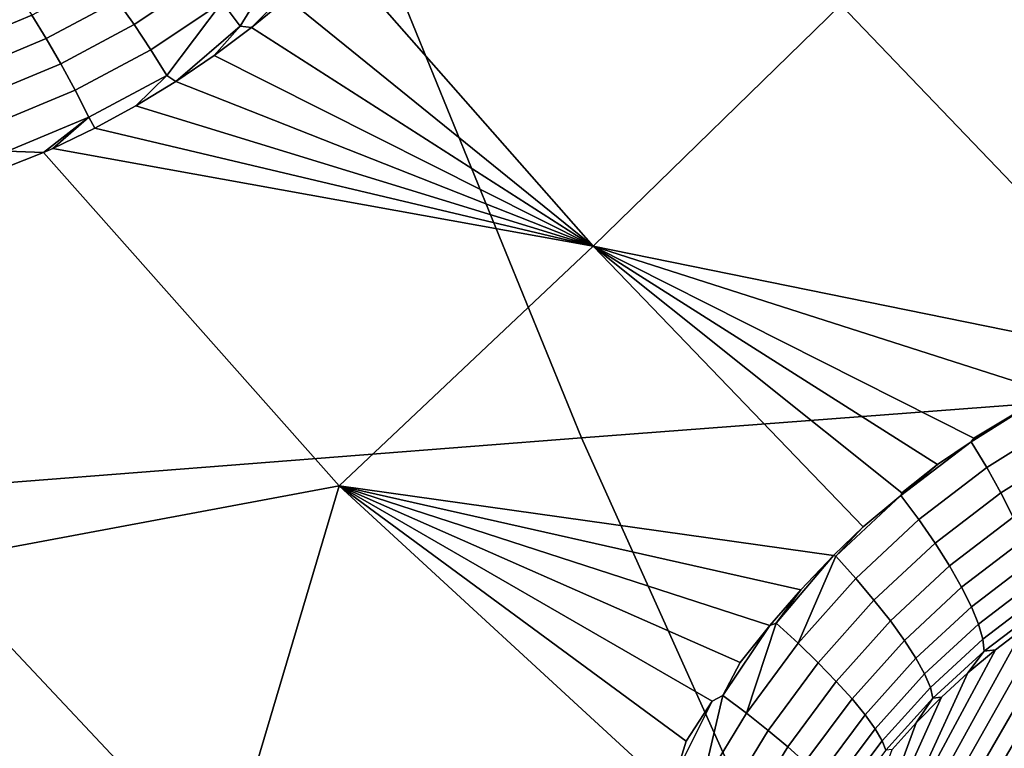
# Model space of a CAD drawing. Header units: metres. Extents: x -240 to 45, y -77 to 27.
# Tile 40 of 256: x -225.97 to -224.6, y -9.45 to -8.44. Entities that reach past the tile are written whole.
import ezdxf

# ---------------------------------------------------------------- set-up
doc = ezdxf.new("R2010")
doc.units = ezdxf.units.M
doc.layers.add('solid_102011X2', color=7, linetype='CONTINUOUS')

msp = doc.modelspace()

# ---------------------------------------------------------------- linework, layer by layer
at = {"layer": 'solid_102011X2'}
for points in [[(-224.378784, -8.880809, 274.452057), (-224.824402, -8.415993, 274.565308), (-224.490402, -8.075694, 274.419983), (-224.147903, -8.442917, 274.333252)], [(-224.059677, -8.213615, 299.021973), (-225.475372, -8.312657, 297.323395), (-225.186554, -9.020831, 297.132324), (-223.776276, -8.913315, 298.830383)], [(-225.475372, -8.312657, 297.323395), (-226.876999, -8.412766, 295.608521), (-226.582474, -9.12947, 295.418243), (-225.186554, -9.020831, 297.132324)], [(-225.504501, -8.317399, 274.766449), (-224.824402, -8.415993, 274.565308), (-225.170288, -8.752672, 274.682587), (-225.530106, -8.343507, 274.774078)], [(-225.688751, -8.41193, 274.812378), (-225.596008, -8.335771, 274.787384), (-225.663284, -8.445702, 274.810608)], [(-225.596008, -8.335771, 274.787384), (-225.567627, -8.367068, 274.784576), (-225.647842, -8.447639, 274.806824), (-225.663284, -8.445702, 274.810608)], [(-225.567627, -8.367068, 274.784576), (-225.530106, -8.343507, 274.774078), (-225.170288, -8.752672, 274.682587), (-225.597931, -8.406433, 274.793365)], [(-225.83522, -8.410042, 274.820923), (-225.741776, -8.347663, 274.798431), (-225.715103, -8.379032, 274.808289), (-225.81163, -8.443453, 274.831848)], [(-225.567627, -8.367068, 274.784576), (-225.597931, -8.406433, 274.793365), (-225.647842, -8.447639, 274.806824)], [(-225.954575, -8.430226, 274.825348), (-225.858734, -8.37891, 274.804474), (-225.83522, -8.410042, 274.820923), (-225.934174, -8.462934, 274.842834)], [(-225.81163, -8.443453, 274.831848), (-225.715103, -8.379032, 274.808289), (-225.688751, -8.41193, 274.812378), (-225.788406, -8.478476, 274.837036)], [(-226.071762, -8.441326, 274.821899), (-225.974609, -8.400571, 274.802704), (-225.954575, -8.430226, 274.825348), (-226.054733, -8.472064, 274.84552)], [(-225.934174, -8.462934, 274.842834), (-225.83522, -8.410042, 274.820923), (-225.81163, -8.443453, 274.831848), (-225.913788, -8.498044, 274.854889)], [(-225.788406, -8.478476, 274.837036), (-225.688751, -8.41193, 274.812378), (-225.766022, -8.514414, 274.836395)], [(-225.688751, -8.41193, 274.812378), (-225.663284, -8.445702, 274.810608), (-225.75351, -8.52286, 274.833588), (-225.766022, -8.514414, 274.836395)], [(-225.647842, -8.447639, 274.806824), (-225.597931, -8.406433, 274.793365), (-225.170288, -8.752672, 274.682587)], [(-224.824402, -8.415993, 274.565308), (-224.378784, -8.880809, 274.452057), (-224.431168, -8.903225, 274.470123), (-225.170288, -8.752672, 274.682587)], [(-226.054733, -8.472064, 274.84552), (-225.954575, -8.430226, 274.825348), (-225.934174, -8.462934, 274.842834), (-226.037521, -8.506, 274.864105)], [(-225.913788, -8.498044, 274.854889), (-225.81163, -8.443453, 274.831848), (-225.788406, -8.478476, 274.837036), (-225.893845, -8.534855, 274.861206)], [(-225.663284, -8.445702, 274.810608), (-225.699738, -8.486475, 274.820251), (-225.75351, -8.52286, 274.833588)], [(-225.663284, -8.445702, 274.810608), (-225.647842, -8.447639, 274.806824), (-225.699738, -8.486475, 274.820251)], [(-225.699738, -8.486475, 274.820251), (-225.647842, -8.447639, 274.806824), (-225.170288, -8.752672, 274.682587)], [(-226.037521, -8.506, 274.864105), (-225.934174, -8.462934, 274.842834), (-225.913788, -8.498044, 274.854889), (-226.020477, -8.542456, 274.877258)], [(-225.893845, -8.534855, 274.861206), (-225.788406, -8.478476, 274.837036), (-225.766022, -8.514414, 274.836395), (-225.874741, -8.572636, 274.861694)], [(-225.75351, -8.52286, 274.833588), (-225.699738, -8.486475, 274.820251), (-225.170288, -8.752672, 274.682587)], [(-226.020477, -8.542456, 274.877258), (-225.913788, -8.498044, 274.854889), (-225.893845, -8.534855, 274.861206), (-226.003937, -8.580707, 274.884735)], [(-225.874741, -8.572636, 274.861694), (-225.766022, -8.514414, 274.836395), (-225.809067, -8.556692, 274.846832), (-225.866241, -8.587902, 274.859985)], [(-225.766022, -8.514414, 274.836395), (-225.75351, -8.52286, 274.833588), (-225.809067, -8.556692, 274.846832)], [(-225.809067, -8.556692, 274.846832), (-225.75351, -8.52286, 274.833588), (-225.170288, -8.752672, 274.682587)], [(-226.003937, -8.580707, 274.884735), (-225.893845, -8.534855, 274.861206), (-225.874741, -8.572636, 274.861694), (-225.98822, -8.619991, 274.886414)], [(-225.866241, -8.587902, 274.859985), (-225.809067, -8.556692, 274.846832), (-225.170288, -8.752672, 274.682587)], [(-225.98822, -8.619991, 274.886414), (-225.874741, -8.572636, 274.861694), (-225.937897, -8.622243, 274.875824)], [(-225.874741, -8.572636, 274.861694), (-225.924973, -8.616426, 274.873016), (-225.937897, -8.622243, 274.875824)], [(-225.874741, -8.572636, 274.861694), (-225.866241, -8.587902, 274.859985), (-225.924973, -8.616426, 274.873016)], [(-225.924973, -8.616426, 274.873016), (-225.866241, -8.587902, 274.859985), (-225.170288, -8.752672, 274.682587)], [(-225.98822, -8.619991, 274.886414), (-225.937897, -8.622243, 274.875824), (-226.046448, -8.665067, 274.898682)], [(-225.924973, -8.616426, 274.873016), (-225.170288, -8.752672, 274.682587), (-225.525177, -9.087563, 274.770966), (-225.937897, -8.622243, 274.875824)], [(-226.046448, -8.665067, 274.898682), (-225.937897, -8.622243, 274.875824), (-225.525177, -9.087563, 274.770966), (-226.095963, -9.194139, 274.882935)], [(-225.170288, -8.752672, 274.682587), (-224.79332, -9.145044, 274.586731), (-224.834915, -9.185102, 274.598755), (-225.525177, -9.087563, 274.770966)], [(-224.740646, -9.101257, 274.571075), (-224.79332, -9.145044, 274.586731), (-225.170288, -8.752672, 274.682587), (-224.739426, -9.097652, 274.570648)], [(-224.689697, -9.058037, 274.555328), (-224.739426, -9.097652, 274.570648), (-225.170288, -8.752672, 274.682587)], [(-224.642746, -9.026071, 274.540558), (-224.689697, -9.058037, 274.555328), (-225.170288, -8.752672, 274.682587), (-224.639053, -9.021285, 274.539307)], [(-224.538925, -8.961195, 274.506714), (-224.639053, -9.021285, 274.539307), (-225.170288, -8.752672, 274.682587), (-224.535751, -8.956478, 274.505524)], [(-224.431168, -8.903225, 274.470123), (-224.535751, -8.956478, 274.505524), (-225.170288, -8.752672, 274.682587)], [(-223.776276, -8.913315, 298.830383), (-225.186554, -9.020831, 297.132324), (-224.874298, -9.715294, 296.925751), (-223.469894, -9.599459, 298.62323)], [(-224.538925, -8.961195, 274.506714), (-224.642746, -9.026071, 274.540558), (-224.639053, -9.021285, 274.539307)], [(-224.520325, -8.999062, 274.49939), (-224.62088, -9.061908, 274.532074), (-224.642746, -9.026071, 274.540558), (-224.538925, -8.961195, 274.506714)], [(-224.503906, -9.036404, 274.486359), (-224.601212, -9.097208, 274.517914), (-224.62088, -9.061908, 274.532074), (-224.520325, -8.999062, 274.49939)], [(-225.186554, -9.020831, 297.132324), (-226.582474, -9.12947, 295.418243), (-226.264053, -9.832297, 295.212555), (-224.874298, -9.715294, 296.925751)], [(-224.642746, -9.026071, 274.540558), (-224.740646, -9.101257, 274.571075), (-224.689697, -9.058037, 274.555328)], [(-224.62088, -9.061908, 274.532074), (-224.715729, -9.134746, 274.561493), (-224.740646, -9.101257, 274.571075), (-224.642746, -9.026071, 274.540558)], [(-224.48999, -9.07246, 274.467926), (-224.584122, -9.131254, 274.498352), (-224.601212, -9.097208, 274.517914), (-224.503906, -9.036404, 274.486359)], [(-224.740646, -9.101257, 274.571075), (-224.739426, -9.097652, 274.570648), (-224.689697, -9.058037, 274.555328)], [(-224.601212, -9.097208, 274.517914), (-224.693008, -9.167676, 274.546265), (-224.715729, -9.134746, 274.561493), (-224.62088, -9.061908, 274.532074)], [(-225.525177, -9.087563, 274.770966), (-225.686417, -9.630208, 274.779114), (-226.095963, -9.194139, 274.882935)], [(-225.075073, -9.501887, 274.657715), (-225.091797, -9.532186, 274.660858), (-225.686417, -9.630208, 274.779114), (-225.525177, -9.087563, 274.770966)], [(-225.054291, -9.487985, 274.652924), (-225.075073, -9.501887, 274.657715), (-225.525177, -9.087563, 274.770966), (-225.040817, -9.444419, 274.650757)], [(-225.004135, -9.38862, 274.642639), (-225.040817, -9.444419, 274.650757), (-225.525177, -9.087563, 274.770966)], [(-224.989166, -9.380468, 274.638947), (-225.004135, -9.38862, 274.642639), (-225.525177, -9.087563, 274.770966), (-224.965057, -9.334629, 274.633362)], [(-224.923706, -9.282574, 274.622925), (-224.965057, -9.334629, 274.633362), (-225.525177, -9.087563, 274.770966)], [(-224.880264, -9.232675, 274.611359), (-224.923706, -9.282574, 274.622925), (-225.525177, -9.087563, 274.770966)], [(-224.834915, -9.185102, 274.598755), (-224.880264, -9.232675, 274.611359), (-225.525177, -9.087563, 274.770966)], [(-224.740646, -9.101257, 274.571075), (-224.831604, -9.186033, 274.597839), (-224.79332, -9.145044, 274.586731)], [(-224.715729, -9.134746, 274.561493), (-224.803864, -9.216876, 274.587219), (-224.831604, -9.186033, 274.597839), (-224.740646, -9.101257, 274.571075)], [(-224.584122, -9.131254, 274.498352), (-224.672928, -9.19938, 274.525635), (-224.693008, -9.167676, 274.546265), (-224.601212, -9.097208, 274.517914)], [(-224.693008, -9.167676, 274.546265), (-224.77832, -9.247134, 274.570923), (-224.803864, -9.216876, 274.587219), (-224.715729, -9.134746, 274.561493)], [(-224.569962, -9.163351, 274.473816), (-224.655899, -9.229209, 274.500061), (-224.672928, -9.19938, 274.525635), (-224.584122, -9.131254, 274.498352)], [(-224.831604, -9.186033, 274.597839), (-224.834915, -9.185102, 274.598755), (-224.79332, -9.145044, 274.586731)], [(-224.672928, -9.19938, 274.525635), (-224.755478, -9.276191, 274.549286), (-224.77832, -9.247134, 274.570923), (-224.693008, -9.167676, 274.546265)], [(-224.559021, -9.192844, 274.444763), (-224.642288, -9.256557, 274.470032), (-224.655899, -9.229209, 274.500061), (-224.569962, -9.163351, 274.473816)], [(-225.686417, -9.630208, 274.779114), (-226.110336, -9.903788, 274.82312), (-226.548889, -9.434683, 274.933868), (-226.095963, -9.194139, 274.882935)], [(-224.914719, -9.279448, 274.620544), (-224.880264, -9.232675, 274.611359), (-224.834915, -9.185102, 274.598755)], [(-224.884415, -9.30738, 274.608948), (-224.914719, -9.279448, 274.620544), (-224.834915, -9.185102, 274.598755), (-224.831604, -9.186033, 274.597839)], [(-224.803864, -9.216876, 274.587219), (-224.884415, -9.30738, 274.608948), (-224.831604, -9.186033, 274.597839)], [(-224.551514, -9.219134, 274.411804), (-224.632355, -9.280866, 274.436218), (-224.642288, -9.256557, 274.470032), (-224.559021, -9.192844, 274.444763)], [(-224.398239, -9.187613, 274.247162), (-224.587921, -9.502029, 273.280334), (-224.626953, -9.521164, 273.293732), (-224.442703, -9.209078, 274.262146)], [(-224.655899, -9.229209, 274.500061), (-224.73584, -9.303453, 274.522736), (-224.755478, -9.276191, 274.549286), (-224.672928, -9.19938, 274.525635)], [(-224.442703, -9.209078, 274.262146), (-224.626953, -9.521164, 273.293732), (-224.664871, -9.542497, 273.306915), (-224.486053, -9.232782, 274.276398)], [(-224.77832, -9.247134, 274.570923), (-224.856308, -9.334694, 274.591675), (-224.884415, -9.30738, 274.608948), (-224.803864, -9.216876, 274.587219)], [(-224.547607, -9.241686, 274.37561), (-224.626297, -9.301641, 274.399261), (-224.632355, -9.280866, 274.436218), (-224.551514, -9.219134, 274.411804)], [(-224.914719, -9.279448, 274.620544), (-224.923706, -9.282574, 274.622925), (-224.880264, -9.232675, 274.611359)], [(-224.642288, -9.256557, 274.470032), (-224.719772, -9.328367, 274.491852), (-224.73584, -9.303453, 274.522736), (-224.655899, -9.229209, 274.500061)], [(-224.486053, -9.232782, 274.276398), (-224.664871, -9.542497, 273.306915), (-224.701599, -9.565968, 273.319916), (-224.528229, -9.258649, 274.289886)], [(-224.755478, -9.276191, 274.549286), (-224.830994, -9.360834, 274.569092), (-224.856308, -9.334694, 274.591675), (-224.77832, -9.247134, 274.570923)], [(-224.547379, -9.260037, 274.336914), (-224.624252, -9.318459, 274.359955), (-224.626297, -9.301641, 274.399261), (-224.547607, -9.241686, 274.37561)], [(-224.528229, -9.258649, 274.289886), (-224.701599, -9.565968, 273.319916), (-224.737015, -9.591505, 273.332642), (-224.569153, -9.286633, 274.302582)], [(-224.632355, -9.280866, 274.436218), (-224.707611, -9.350424, 274.457214), (-224.719772, -9.328367, 274.491852), (-224.642288, -9.256557, 274.470032)], [(-224.624252, -9.318459, 274.359955), (-224.547379, -9.260037, 274.336914), (-224.569153, -9.286633, 274.302582), (-224.60878, -9.316663, 274.314423)], [(-224.956573, -9.405253, 274.626434), (-224.989166, -9.380468, 274.638947), (-224.923706, -9.282574, 274.622925), (-224.914719, -9.279448, 274.620544)], [(-224.884415, -9.30738, 274.608948), (-224.956573, -9.405253, 274.626434), (-224.914719, -9.279448, 274.620544)], [(-224.73584, -9.303453, 274.522736), (-224.80899, -9.385269, 274.541687), (-224.830994, -9.360834, 274.569092), (-224.755478, -9.276191, 274.549286)], [(-224.626297, -9.301641, 274.399261), (-224.6996, -9.369174, 274.419556), (-224.707611, -9.350424, 274.457214), (-224.632355, -9.280866, 274.436218)], [(-224.989166, -9.380468, 274.638947), (-224.965057, -9.334629, 274.633362), (-224.923706, -9.282574, 274.622925)], [(-224.569153, -9.286633, 274.302582), (-224.737015, -9.591505, 273.332642), (-224.771011, -9.619037, 273.345093), (-224.60878, -9.316663, 274.314423)], [(-224.856308, -9.334694, 274.591675), (-224.926208, -9.429391, 274.608276), (-224.956573, -9.405253, 274.626434), (-224.884415, -9.30738, 274.608948)], [(-224.719772, -9.328367, 274.491852), (-224.790741, -9.407499, 274.509949), (-224.80899, -9.385269, 274.541687), (-224.73584, -9.303453, 274.522736)], [(-224.624252, -9.318459, 274.359955), (-224.695923, -9.384237, 274.379639), (-224.6996, -9.369174, 274.419556), (-224.626297, -9.301641, 274.399261)], [(-224.647034, -9.348694, 274.325348), (-224.60878, -9.316663, 274.314423), (-224.771011, -9.619037, 273.345093)], [(-224.695923, -9.384237, 274.379639), (-224.624252, -9.318459, 274.359955), (-224.647034, -9.348694, 274.325348), (-224.683853, -9.382652, 274.335358)], [(-224.624252, -9.318459, 274.359955), (-224.60878, -9.316663, 274.314423), (-224.647034, -9.348694, 274.325348)], [(-224.830994, -9.360834, 274.569092), (-224.898727, -9.452387, 274.584839), (-224.926208, -9.429391, 274.608276), (-224.856308, -9.334694, 274.591675)], [(-224.707611, -9.350424, 274.457214), (-224.776596, -9.427073, 274.474579), (-224.790741, -9.407499, 274.509949), (-224.719772, -9.328367, 274.491852)], [(-224.683853, -9.382652, 274.335358), (-224.647034, -9.348694, 274.325348), (-224.771011, -9.619037, 273.345093), (-224.803482, -9.648479, 273.357208)], [(-224.80899, -9.385269, 274.541687), (-224.874664, -9.473776, 274.55661), (-224.898727, -9.452387, 274.584839), (-224.830994, -9.360834, 274.569092)], [(-224.6996, -9.369174, 274.419556), (-224.766876, -9.44359, 274.43631), (-224.776596, -9.427073, 274.474579), (-224.707611, -9.350424, 274.457214)], [(-224.695923, -9.384237, 274.379639), (-224.761765, -9.456717, 274.395874), (-224.766876, -9.44359, 274.43631), (-224.6996, -9.369174, 274.419556)], [(-225.019699, -9.509423, 274.639587), (-225.054291, -9.487985, 274.652924), (-225.004135, -9.38862, 274.642639), (-224.989166, -9.380468, 274.638947)], [(-225.054291, -9.487985, 274.652924), (-225.040817, -9.444419, 274.650757), (-225.004135, -9.38862, 274.642639)], [(-224.956573, -9.405253, 274.626434), (-225.019699, -9.509423, 274.639587), (-224.989166, -9.380468, 274.638947)], [(-224.790741, -9.407499, 274.509949), (-224.854507, -9.493119, 274.52417), (-224.874664, -9.473776, 274.55661), (-224.80899, -9.385269, 274.541687)], [(-224.719177, -9.418487, 274.344452), (-224.683853, -9.382652, 274.335358), (-224.803482, -9.648479, 273.357208)], [(-224.761765, -9.456717, 274.395874), (-224.695923, -9.384237, 274.379639), (-224.719177, -9.418487, 274.344452), (-224.75293, -9.456125, 274.3526)], [(-224.695923, -9.384237, 274.379639), (-224.683853, -9.382652, 274.335358), (-224.719177, -9.418487, 274.344452)], [(-224.926208, -9.429391, 274.608276), (-224.987411, -9.530189, 274.620636), (-225.019699, -9.509423, 274.639587), (-224.956573, -9.405253, 274.626434)], [(-224.776596, -9.427073, 274.474579), (-224.838684, -9.510025, 274.488129), (-224.854507, -9.493119, 274.52417), (-224.790741, -9.407499, 274.509949)], [(-224.75293, -9.456125, 274.3526), (-224.719177, -9.418487, 274.344452), (-224.803482, -9.648479, 273.357208), (-224.834351, -9.679749, 273.368958)], [(-224.898727, -9.452387, 274.584839), (-224.958069, -9.549856, 274.596436), (-224.987411, -9.530189, 274.620636), (-224.926208, -9.429391, 274.608276)], [(-224.766876, -9.44359, 274.43631), (-224.827515, -9.524147, 274.44928), (-224.838684, -9.510025, 274.488129), (-224.776596, -9.427073, 274.474579)], [(-224.761765, -9.456717, 274.395874), (-224.821213, -9.535199, 274.408386), (-224.827515, -9.524147, 274.44928), (-224.766876, -9.44359, 274.43631)], [(-224.874664, -9.473776, 274.55661), (-224.932266, -9.568027, 274.567474), (-224.958069, -9.549856, 274.596436), (-224.898727, -9.452387, 274.584839)]]:
    msp.add_3dface(points, dxfattribs=at)

doc.saveas('drawing.dxf')
